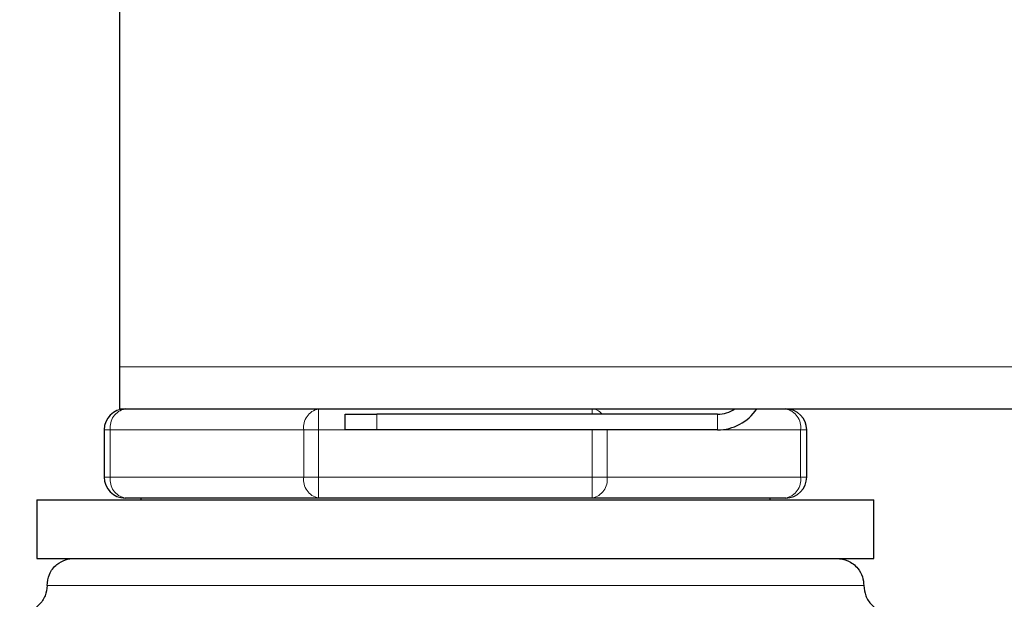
# Model space of a CAD drawing. Header units: millimetres. Extents: x 28 to 241, y 73 to 155.
# Tile 61 of 71: x 213.7 to 215.58, y 75.12 to 76.23. Entities that reach past the tile are written whole.
import ezdxf

# ---------------------------------------------------------------- set-up
doc = ezdxf.new("R2010")
doc.units = ezdxf.units.MM
doc.linetypes.add('PHANTOM', pattern=[12.7, 6.35, -1.27, 1.27, -1.27, 1.27, -1.27])

msp = doc.modelspace()

# ---------------------------------------------------------------- linework, layer by layer
at = {"color": 7, "linetype": 'Continuous', "lineweight": 25}
for p, q in [((213.8946, 75.5655), (213.8946, 76.3055)), ((213.8946, 75.4855), (213.8946, 75.5655)), ((213.8946, 75.4855), (240.0146, 75.4855)), ((214.3246, 75.4455), (214.3246, 75.4755)), ((214.3246, 75.4755), (214.3846, 75.4755)), ((215.0346, 75.4755), (214.3846, 75.4755)), ((213.8646, 75.4455), (213.8646, 75.3555)), ((214.3846, 75.4455), (214.3246, 75.4455)), ((215.0346, 75.4455), (214.3846, 75.4455)), ((215.2046, 75.3555), (215.2046, 75.4455)), ((213.7365, 75.3121), (213.7365, 75.2005)), ((213.7365, 75.3121), (214.5346, 75.3121)), ((214.2736, 75.3155), (213.9046, 75.3155)), ((213.9346, 75.3155), (213.9346, 75.3121)), ((214.7955, 75.3155), (214.2736, 75.3155)), ((214.5346, 75.3121), (215.3327, 75.3121)), ((215.1646, 75.3155), (214.7955, 75.3155)), ((215.1346, 75.3121), (215.1346, 75.3155)), ((215.3327, 75.2005), (215.3327, 75.3121)), ((213.7365, 75.2005), (214.5346, 75.2005)), ((214.5346, 75.2005), (215.3327, 75.2005))]:
    msp.add_line(p, q, dxfattribs=at)
at = {"color": 8, "linetype": 'PHANTOM', "lineweight": 18}
for p, q in [((213.8946, 75.5655), (240.0146, 75.5655)), ((214.2736, 75.4455), (214.2736, 75.4855)), ((214.7955, 75.4855), (214.7955, 75.4755)), ((214.3846, 75.4755), (214.3846, 75.4455)), ((215.0346, 75.4755), (215.0346, 75.4455)), ((213.8763, 75.4455), (213.8646, 75.4455)), ((213.8763, 75.3555), (213.8763, 75.4455)), ((213.8763, 75.4455), (214.2454, 75.4455)), ((214.2454, 75.4455), (214.2454, 75.3555)), ((214.2454, 75.4455), (214.2736, 75.4455)), ((214.2736, 75.3555), (214.2736, 75.4455)), ((214.2736, 75.4455), (214.3246, 75.4455)), ((214.7955, 75.4455), (214.7955, 75.3555)), ((214.8238, 75.3555), (214.8238, 75.4455)), ((215.0346, 75.4455), (215.1929, 75.4455)), ((215.1929, 75.4455), (215.1929, 75.3555)), ((215.2046, 75.4455), (215.1929, 75.4455)), ((213.8763, 75.3555), (213.8646, 75.3555)), ((213.8763, 75.3555), (214.2454, 75.3555)), ((214.2454, 75.3555), (214.2736, 75.3555)), ((214.2736, 75.3555), (214.7955, 75.3555)), ((214.2736, 75.3155), (214.2736, 75.3555)), ((214.8238, 75.3555), (214.7955, 75.3555)), ((214.7955, 75.3555), (214.7955, 75.3155)), ((214.8238, 75.3555), (215.1929, 75.3555)), ((215.2046, 75.3555), (215.1929, 75.3555)), ((213.7556, 75.1485), (215.3136, 75.1485))]:
    msp.add_line(p, q, dxfattribs=at)
at = {"color": 7, "linetype": 'Continuous', "lineweight": 25}
for centre, radius, start, end in [((213.9046, 75.4455), 0.04, 90, 180), ((215.0346, 75.5355), 0.09, 270, 326.251), ((215.0346, 75.5355), 0.06, 270, 303.5573), ((215.1646, 75.4455), 0.04, 0, 90), ((213.9046, 75.3555), 0.04, 180, 270), ((215.1646, 75.3555), 0.04, 270, 360)]:
    msp.add_arc(centre, radius, start, end, dxfattribs=at)
at = {"color": 8, "linetype": 'PHANTOM', "lineweight": 18}
for centre, radius, start, end in [((213.9117, 75.4505), 0.0357, 101.4271, 188.048), ((214.2807, 75.4505), 0.0357, 101.4246, 188.0505), ((214.7945, 75.461), 0.0246, 36.2741, 87.462), ((215.1575, 75.4505), 0.0357, 351.9531, 78.5764), ((213.9117, 75.3505), 0.0357, 171.9484, 258.5766), ((214.2807, 75.3505), 0.0357, 171.9459, 258.579), ((214.7885, 75.3505), 0.0357, 281.4252, 8.0499), ((215.1575, 75.3505), 0.0357, 281.42, 8.0505)]:
    msp.add_arc(centre, radius, start, end, dxfattribs=at)
at = {"color": 7, "linetype": 'Continuous', "lineweight": 25}
for points, knots in [([(213.7556, 75.1485), (213.7565, 75.1558), (213.7584, 75.1712), (213.7725, 75.1887), (213.79, 75.1988), (213.8019, 75.2), (213.8076, 75.2005)], [0, 0, 0, 0, 0.270258, 0.562438, 0.78974, 1, 1, 1, 1]), ([(215.2616, 75.2005), (215.269, 75.1996), (215.2843, 75.1977), (215.3018, 75.1836), (215.3119, 75.1661), (215.3131, 75.1542), (215.3136, 75.1485)], [0, 0, 0, 0, 0.27027, 0.562415, 0.789735, 1, 1, 1, 1]), ([(213.7556, 75.1485), (213.7549, 75.1419), (213.7538, 75.1318), (213.7473, 75.1197), (213.7406, 75.1114), (213.7322, 75.1047), (213.7201, 75.0982), (213.7101, 75.0971), (213.7035, 75.0964)], [0, 0, 0, 0, 0.239454, 0.368351, 0.5, 0.631649, 0.760546, 1, 1, 1, 1]), ([(215.3136, 75.1485), (215.3143, 75.1419), (215.3154, 75.1318), (215.3219, 75.1197), (215.3286, 75.1114), (215.3369, 75.1047), (215.3491, 75.0982), (215.3591, 75.0971), (215.3657, 75.0964)], [0, 0, 0, 0, 0.239453, 0.368348, 0.499978, 0.631626, 0.760547, 1, 1, 1, 1])]:
    msp.add_open_spline(points, degree=3, knots=knots, dxfattribs=at)

doc.saveas('drawing.dxf')
